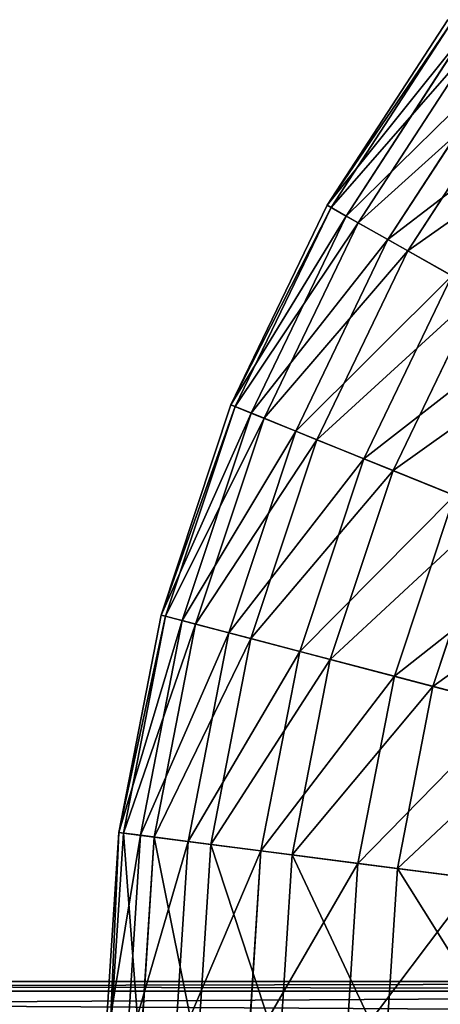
# Model space of a CAD drawing. Extents: x 1 to 133, y -12 to 0.
# Tile 163 of 256: x 44.24 to 45.7, y -5.79 to -2.38. Entities that reach past the tile are written whole.
import ezdxf

# ---------------------------------------------------------------- set-up
doc = ezdxf.new("R2010")
doc.units = 0
doc.header["$LTSCALE"] = 2.54
doc.layers.get('0').update_dxf_attribs({"color": 13, "linetype": 'CONTINUOUS'})

# ---------------------------------------------------------------- blocks, each defined once
blk = doc.blocks.new('SLING_IV_-_Z_O_ENIE16_06_B')
at = {"color": 0}
for p, q in [((45.7235, -2.3751, 6.8495), (45.3045, -3.0189, 6.8495)), ((45.7235, -2.3751, 6.8495), (45.3045, -3.0189, 6.8495)), ((45.7365, -2.3847, 6.1066), (45.3185, -3.0268, 6.1066)), ((45.7365, -2.3847, 6.1066), (45.3185, -3.0268, 6.1066)), ((45.7843, -2.4204, 7.5887), (45.3705, -3.0561, 7.5887)), ((45.7843, -2.4204, 7.5887), (45.3705, -3.0561, 7.5887)), ((45.8229, -2.4492, 5.3713), (45.4124, -3.0797, 5.3713)), ((45.8229, -2.4492, 5.3713), (45.4124, -3.0797, 5.3713)), ((45.9179, -2.5201, 8.3129), (45.5157, -3.1379, 8.3129)), ((45.9179, -2.5201, 8.3129), (45.5157, -3.1379, 8.3129)), ((45.9815, -2.5675, 4.6551), (45.5849, -3.1768, 4.6551)), ((45.9815, -2.5675, 4.6551), (45.5849, -3.1768, 4.6551)), ((45.3045, -3.0189, 6.8495), (44.9711, -3.711, 6.8495)), ((45.3045, -3.0189, 6.8495), (44.9711, -3.711, 6.8495)), ((45.3185, -3.0268, 6.1066), (44.9861, -3.7171, 6.1066)), ((45.3185, -3.0268, 6.1066), (44.9861, -3.7171, 6.1066)), ((45.3185, -3.0268, 6.1066), (45.3045, -3.0189, 6.8495)), ((45.3045, -3.0189, 6.8495), (45.3705, -3.0561, 7.5887)), ((45.3045, -3.0189, 6.8495), (45.3705, -3.0561, 7.5887)), ((45.3185, -3.0268, 6.1066), (45.3045, -3.0189, 6.8495)), ((45.4124, -3.0797, 5.3713), (45.3185, -3.0268, 6.1066)), ((45.4124, -3.0797, 5.3713), (45.3185, -3.0268, 6.1066)), ((45.3705, -3.0561, 7.5887), (45.0414, -3.7395, 7.5887)), ((45.3705, -3.0561, 7.5887), (45.0414, -3.7395, 7.5887)), ((45.3705, -3.0561, 7.5887), (45.5157, -3.1379, 8.3129)), ((45.3705, -3.0561, 7.5887), (45.5157, -3.1379, 8.3129)), ((45.4124, -3.0797, 5.3713), (45.086, -3.7576, 5.3713)), ((45.4124, -3.0797, 5.3713), (45.086, -3.7576, 5.3713)), ((45.5849, -3.1768, 4.6551), (45.4124, -3.0797, 5.3713)), ((45.5849, -3.1768, 4.6551), (45.4124, -3.0797, 5.3713)), ((45.5157, -3.1379, 8.3129), (45.1959, -3.802, 8.3129)), ((45.5157, -3.1379, 8.3129), (45.1959, -3.802, 8.3129)), ((45.5157, -3.1379, 8.3129), (45.7378, -3.263, 9.0109)), ((45.5157, -3.1379, 8.3129), (45.7378, -3.263, 9.0109)), ((45.5849, -3.1768, 4.6551), (45.2694, -3.8318, 4.6551)), ((45.5849, -3.1768, 4.6551), (45.2694, -3.8318, 4.6551)), ((45.8331, -3.3166, 3.9687), (45.5849, -3.1768, 4.6551)), ((45.8331, -3.3166, 3.9687), (45.5849, -3.1768, 4.6551)), ((45.7378, -3.263, 9.0109), (45.4322, -3.8977, 9.0109)), ((45.7378, -3.263, 9.0109), (45.4322, -3.8977, 9.0109)), ((45.8331, -3.3166, 3.9687), (45.5335, -3.9387, 3.9687)), ((45.8331, -3.3166, 3.9687), (45.5335, -3.9387, 3.9687)), ((44.9711, -3.711, 6.8495), (44.7291, -4.4401, 6.8495)), ((44.9711, -3.711, 6.8495), (44.7291, -4.4401, 6.8495)), ((44.9861, -3.7171, 6.1066), (44.7447, -4.4442, 6.1066)), ((44.9861, -3.7171, 6.1066), (44.7447, -4.4442, 6.1066)), ((44.9861, -3.7171, 6.1066), (44.9711, -3.711, 6.8495)), ((44.9711, -3.711, 6.8495), (45.0414, -3.7395, 7.5887)), ((44.9711, -3.711, 6.8495), (45.0414, -3.7395, 7.5887)), ((44.9861, -3.7171, 6.1066), (44.9711, -3.711, 6.8495)), ((45.086, -3.7576, 5.3713), (44.9861, -3.7171, 6.1066)), ((45.086, -3.7576, 5.3713), (44.9861, -3.7171, 6.1066)), ((45.0414, -3.7395, 7.5887), (44.8024, -4.4594, 7.5887)), ((45.0414, -3.7395, 7.5887), (44.8024, -4.4594, 7.5887)), ((45.0414, -3.7395, 7.5887), (45.1959, -3.802, 8.3129)), ((45.0414, -3.7395, 7.5887), (45.1959, -3.802, 8.3129)), ((45.086, -3.7576, 5.3713), (44.8489, -4.4716, 5.3713)), ((45.086, -3.7576, 5.3713), (44.8489, -4.4716, 5.3713)), ((45.2694, -3.8318, 4.6551), (45.086, -3.7576, 5.3713)), ((45.2694, -3.8318, 4.6551), (45.086, -3.7576, 5.3713)), ((45.1959, -3.802, 8.3129), (44.9636, -4.5016, 8.3129)), ((45.1959, -3.802, 8.3129), (44.9636, -4.5016, 8.3129)), ((45.1959, -3.802, 8.3129), (45.4322, -3.8977, 9.0109)), ((45.1959, -3.802, 8.3129), (45.4322, -3.8977, 9.0109)), ((45.2694, -3.8318, 4.6551), (45.0404, -4.5218, 4.6551)), ((45.2694, -3.8318, 4.6551), (45.0404, -4.5218, 4.6551)), ((45.5335, -3.9387, 3.9687), (45.2694, -3.8318, 4.6551)), ((45.5335, -3.9387, 3.9687), (45.2694, -3.8318, 4.6551)), ((45.4322, -3.8977, 9.0109), (45.2102, -4.5663, 9.0109)), ((45.4322, -3.8977, 9.0109), (45.2102, -4.5663, 9.0109)), ((45.4322, -3.8977, 9.0109), (45.7466, -4.025, 9.672)), ((45.4322, -3.8977, 9.0109), (45.7466, -4.025, 9.672)), ((45.5335, -3.9387, 3.9687), (45.3159, -4.594, 3.9687)), ((45.5335, -3.9387, 3.9687), (45.3159, -4.594, 3.9687)), ((45.8742, -4.0767, 3.3229), (45.5335, -3.9387, 3.9687)), ((45.8742, -4.0767, 3.3229), (45.5335, -3.9387, 3.9687)), ((45.7466, -4.025, 9.672), (45.5383, -4.6523, 9.672)), ((45.7466, -4.025, 9.672), (45.5383, -4.6523, 9.672)), ((45.8742, -4.0767, 3.3229), (45.6715, -4.6873, 3.3229)), ((45.8742, -4.0767, 3.3229), (45.6715, -4.6873, 3.3229)), ((44.7291, -4.4401, 6.8495), (44.5822, -5.1942, 6.8495)), ((44.7291, -4.4401, 6.8495), (44.5822, -5.1942, 6.8495)), ((44.7447, -4.4442, 6.1066), (44.5982, -5.1962, 6.1066)), ((44.7447, -4.4442, 6.1066), (44.5982, -5.1962, 6.1066)), ((44.8024, -4.4594, 7.5887), (44.6574, -5.2039, 7.5887)), ((44.8024, -4.4594, 7.5887), (44.6574, -5.2039, 7.5887)), ((44.8489, -4.4716, 5.3713), (44.7051, -5.21, 5.3713)), ((44.8489, -4.4716, 5.3713), (44.7051, -5.21, 5.3713)), ((44.7291, -4.4401, 6.8495), (44.8024, -4.4594, 7.5887)), ((44.7291, -4.4401, 6.8495), (44.8024, -4.4594, 7.5887)), ((44.7447, -4.4442, 6.1066), (44.7291, -4.4401, 6.8495)), ((44.7447, -4.4442, 6.1066), (44.7291, -4.4401, 6.8495)), ((44.8489, -4.4716, 5.3713), (44.7447, -4.4442, 6.1066)), ((44.8489, -4.4716, 5.3713), (44.7447, -4.4442, 6.1066)), ((44.8024, -4.4594, 7.5887), (44.9636, -4.5016, 8.3129)), ((44.8024, -4.4594, 7.5887), (44.9636, -4.5016, 8.3129)), ((45.0404, -4.5218, 4.6551), (44.8489, -4.4716, 5.3713)), ((45.0404, -4.5218, 4.6551), (44.8489, -4.4716, 5.3713)), ((44.9636, -4.5016, 8.3129), (44.8227, -5.2252, 8.3129)), ((44.9636, -4.5016, 8.3129), (44.8227, -5.2252, 8.3129)), ((44.9636, -4.5016, 8.3129), (45.2102, -4.5663, 9.0109)), ((44.9636, -4.5016, 8.3129), (45.2102, -4.5663, 9.0109)), ((45.0404, -4.5218, 4.6551), (44.9014, -5.2353, 4.6551)), ((45.0404, -4.5218, 4.6551), (44.9014, -5.2353, 4.6551)), ((45.3159, -4.594, 3.9687), (45.0404, -4.5218, 4.6551)), ((45.3159, -4.594, 3.9687), (45.0404, -4.5218, 4.6551)), ((45.2102, -4.5663, 9.0109), (45.0755, -5.2578, 9.0109)), ((45.2102, -4.5663, 9.0109), (45.0755, -5.2578, 9.0109)), ((45.2102, -4.5663, 9.0109), (45.5383, -4.6523, 9.672)), ((45.2102, -4.5663, 9.0109), (45.5383, -4.6523, 9.672)), ((45.3159, -4.594, 3.9687), (45.184, -5.2718, 3.9687)), ((45.3159, -4.594, 3.9687), (45.184, -5.2718, 3.9687)), ((45.6715, -4.6873, 3.3229), (45.3159, -4.594, 3.9687)), ((45.6715, -4.6873, 3.3229), (45.3159, -4.594, 3.9687)), ((45.5383, -4.6523, 9.672), (45.4119, -5.3012, 9.672)), ((45.5383, -4.6523, 9.672), (45.4119, -5.3012, 9.672)), ((45.5383, -4.6523, 9.672), (45.9429, -4.7584, 10.2862)), ((45.5383, -4.6523, 9.672), (45.9429, -4.7584, 10.2862)), ((45.6715, -4.6873, 3.3229), (45.5485, -5.3188, 3.3229)), ((45.6715, -4.6873, 3.3229), (45.5485, -5.3188, 3.3229)), ((46.1015, -4.8, 2.7275), (45.6715, -4.6873, 3.3229)), ((46.1015, -4.8, 2.7275), (45.6715, -4.6873, 3.3229)), ((44.5822, -5.1942, 6.8495), (44.533, -5.9608, 6.8495)), ((44.5822, -5.1942, 6.8495), (44.533, -5.9608, 6.8495)), ((44.5982, -5.1962, 6.1066), (44.5491, -5.9608, 6.1066)), ((44.5982, -5.1962, 6.1066), (44.5491, -5.9608, 6.1066)), ((44.5822, -5.1942, 6.8495), (44.6574, -5.2039, 7.5887)), ((44.5822, -5.1942, 6.8495), (44.6574, -5.2039, 7.5887)), ((44.5982, -5.1962, 6.1066), (44.5822, -5.1942, 6.8495)), ((44.5982, -5.1962, 6.1066), (44.5822, -5.1942, 6.8495)), ((44.7051, -5.21, 5.3713), (44.5982, -5.1962, 6.1066)), ((44.7051, -5.21, 5.3713), (44.5982, -5.1962, 6.1066)), ((44.6574, -5.2039, 7.5887), (44.6088, -5.9608, 7.5887)), ((44.6574, -5.2039, 7.5887), (44.6088, -5.9608, 7.5887)), ((44.7051, -5.21, 5.3713), (44.6569, -5.9608, 5.3713)), ((44.7051, -5.21, 5.3713), (44.6569, -5.9608, 5.3713)), ((44.6574, -5.2039, 7.5887), (44.8227, -5.2252, 8.3129)), ((44.6574, -5.2039, 7.5887), (44.8227, -5.2252, 8.3129)), ((44.9014, -5.2353, 4.6551), (44.7051, -5.21, 5.3713)), ((44.9014, -5.2353, 4.6551), (44.7051, -5.21, 5.3713)), ((44.8227, -5.2252, 8.3129), (44.7755, -5.9608, 8.3129)), ((44.8227, -5.2252, 8.3129), (44.7755, -5.9608, 8.3129)), ((44.8227, -5.2252, 8.3129), (45.0755, -5.2578, 9.0109)), ((44.8227, -5.2252, 8.3129), (45.0755, -5.2578, 9.0109)), ((44.9014, -5.2353, 4.6551), (44.8548, -5.9608, 4.6551)), ((44.9014, -5.2353, 4.6551), (44.8548, -5.9608, 4.6551)), ((45.184, -5.2718, 3.9687), (44.9014, -5.2353, 4.6551)), ((45.184, -5.2718, 3.9687), (44.9014, -5.2353, 4.6551)), ((45.0755, -5.2578, 9.0109), (45.0304, -5.9608, 9.0109)), ((45.0755, -5.2578, 9.0109), (45.0304, -5.9608, 9.0109)), ((45.0755, -5.2578, 9.0109), (45.4119, -5.3012, 9.672)), ((45.0755, -5.2578, 9.0109), (45.4119, -5.3012, 9.672)), ((45.184, -5.2718, 3.9687), (45.1397, -5.9608, 3.9687)), ((45.184, -5.2718, 3.9687), (45.1397, -5.9608, 3.9687)), ((45.5485, -5.3188, 3.3229), (45.184, -5.2718, 3.9687)), ((45.5485, -5.3188, 3.3229), (45.184, -5.2718, 3.9687)), ((45.4119, -5.3012, 9.672), (45.3696, -5.9608, 9.672)), ((45.4119, -5.3012, 9.672), (45.3696, -5.9608, 9.672)), ((45.4119, -5.3012, 9.672), (45.8268, -5.3546, 10.2862)), ((45.4119, -5.3012, 9.672), (45.8268, -5.3546, 10.2862)), ((45.5485, -5.3188, 3.3229), (45.5073, -5.9608, 3.3229)), ((45.5485, -5.3188, 3.3229), (45.5073, -5.9608, 3.3229)), ((45.9894, -5.3756, 2.7275), (45.5485, -5.3188, 3.3229)), ((45.9894, -5.3756, 2.7275), (45.5485, -5.3188, 3.3229)), ((50.2799, -5.7108, 14.7056), (35.4451, -5.7108, 130.2141)), ((50.2799, -5.7108, 14.7056), (35.4451, -5.7108, 130.2141)), ((50.1549, -5.7443, 14.6976), (35.3212, -5.7443, 130.1982)), ((50.1549, -5.7443, 14.6976), (35.3212, -5.7443, 130.1982)), ((50.4049, -5.7443, 14.7136), (35.5691, -5.7443, 130.23)), ((50.4049, -5.7443, 14.7136), (35.5691, -5.7443, 130.23))]:
    blk.add_line(p, q, dxfattribs=at)
at = {"color": 7}
mesh = blk.add_polyface(dxfattribs=at)
corners = [(45.7843, -2.4204, 7.5887), (45.3045, -3.0189, 6.8495), (45.3705, -3.0561, 7.5887), (45.7235, -2.3751, 6.8495)]
mesh.append_faces([[corners[k] for k in face] for face in [(0, 1, 2), (1, 0, 3)]], dxfattribs={"vtx0": -1, "color": 7})
mesh = blk.add_polyface(dxfattribs=at)
corners = [(45.3045, -3.0189, 6.8495), (45.7365, -2.3847, 6.1066), (45.3185, -3.0268, 6.1066), (45.7235, -2.3751, 6.8495)]
mesh.append_faces([[corners[k] for k in face] for face in [(0, 1, 2), (1, 0, 3)]], dxfattribs={"vtx0": -1, "color": 7})
mesh = blk.add_polyface(dxfattribs=at)
corners = [(45.3185, -3.0268, 6.1066), (45.8229, -2.4492, 5.3713), (45.4124, -3.0797, 5.3713), (45.7365, -2.3847, 6.1066)]
mesh.append_faces([[corners[k] for k in face] for face in [(0, 1, 2), (1, 0, 3)]], dxfattribs={"vtx0": -1, "color": 7})
mesh = blk.add_polyface(dxfattribs=at)
corners = [(45.9179, -2.5201, 8.3129), (45.3705, -3.0561, 7.5887), (45.5157, -3.1379, 8.3129), (45.7843, -2.4204, 7.5887)]
mesh.append_faces([[corners[k] for k in face] for face in [(0, 1, 2), (1, 0, 3)]], dxfattribs={"vtx0": -1, "color": 7})
mesh = blk.add_polyface(dxfattribs=at)
corners = [(45.4124, -3.0797, 5.3713), (45.9815, -2.5675, 4.6551), (45.5849, -3.1768, 4.6551), (45.8229, -2.4492, 5.3713)]
mesh.append_faces([[corners[k] for k in face] for face in [(0, 1, 2), (1, 0, 3)]], dxfattribs={"vtx0": -1, "color": 7})
mesh = blk.add_polyface(dxfattribs=at)
corners = [(46.1221, -2.6725, 9.0109), (45.5157, -3.1379, 8.3129), (45.7378, -3.263, 9.0109), (45.9179, -2.5201, 8.3129)]
mesh.append_faces([[corners[k] for k in face] for face in [(0, 1, 2), (1, 0, 3)]], dxfattribs={"vtx0": -1, "color": 7})
mesh = blk.add_polyface(dxfattribs=at)
corners = [(45.5849, -3.1768, 4.6551), (46.2098, -2.7379, 3.9687), (45.8331, -3.3166, 3.9687), (45.9815, -2.5675, 4.6551)]
mesh.append_faces([[corners[k] for k in face] for face in [(0, 1, 2), (1, 0, 3)]], dxfattribs={"vtx0": -1, "color": 7})
mesh = blk.add_polyface(dxfattribs=at)
corners = [(44.9711, -3.711, 6.8495), (45.3185, -3.0268, 6.1066), (44.9861, -3.7171, 6.1066), (45.3045, -3.0189, 6.8495)]
mesh.append_faces([[corners[k] for k in face] for face in [(0, 1, 2), (1, 0, 3)]], dxfattribs={"vtx0": -1, "color": 7})
mesh = blk.add_polyface(dxfattribs=at)
corners = [(45.3705, -3.0561, 7.5887), (44.9711, -3.711, 6.8495), (45.0414, -3.7395, 7.5887), (45.3045, -3.0189, 6.8495)]
mesh.append_faces([[corners[k] for k in face] for face in [(0, 1, 2), (1, 0, 3)]], dxfattribs={"vtx0": -1, "color": 7})
mesh = blk.add_polyface(dxfattribs=at)
corners = [(44.9861, -3.7171, 6.1066), (45.4124, -3.0797, 5.3713), (45.086, -3.7576, 5.3713), (45.3185, -3.0268, 6.1066)]
mesh.append_faces([[corners[k] for k in face] for face in [(0, 1, 2), (1, 0, 3)]], dxfattribs={"vtx0": -1, "color": 7})
mesh = blk.add_polyface(dxfattribs=at)
corners = [(45.5157, -3.1379, 8.3129), (45.0414, -3.7395, 7.5887), (45.1959, -3.802, 8.3129), (45.3705, -3.0561, 7.5887)]
mesh.append_faces([[corners[k] for k in face] for face in [(0, 1, 2), (1, 0, 3)]], dxfattribs={"vtx0": -1, "color": 7})
mesh = blk.add_polyface(dxfattribs=at)
corners = [(45.086, -3.7576, 5.3713), (45.5849, -3.1768, 4.6551), (45.2694, -3.8318, 4.6551), (45.4124, -3.0797, 5.3713)]
mesh.append_faces([[corners[k] for k in face] for face in [(0, 1, 2), (1, 0, 3)]], dxfattribs={"vtx0": -1, "color": 7})
mesh = blk.add_polyface(dxfattribs=at)
corners = [(45.7378, -3.263, 9.0109), (45.1959, -3.802, 8.3129), (45.4322, -3.8977, 9.0109), (45.5157, -3.1379, 8.3129)]
mesh.append_faces([[corners[k] for k in face] for face in [(0, 1, 2), (1, 0, 3)]], dxfattribs={"vtx0": -1, "color": 7})
mesh = blk.add_polyface(dxfattribs=at)
corners = [(45.2694, -3.8318, 4.6551), (45.8331, -3.3166, 3.9687), (45.5335, -3.9387, 3.9687), (45.5849, -3.1768, 4.6551)]
mesh.append_faces([[corners[k] for k in face] for face in [(0, 1, 2), (1, 0, 3)]], dxfattribs={"vtx0": -1, "color": 7})
mesh = blk.add_polyface(dxfattribs=at)
corners = [(46.0334, -3.4294, 9.672), (45.4322, -3.8977, 9.0109), (45.7466, -4.025, 9.672), (45.7378, -3.263, 9.0109)]
mesh.append_faces([[corners[k] for k in face] for face in [(0, 1, 2), (1, 0, 3)]], dxfattribs={"vtx0": -1, "color": 7})
mesh = blk.add_polyface(dxfattribs=at)
corners = [(45.5335, -3.9387, 3.9687), (46.1534, -3.497, 3.3229), (45.8742, -4.0767, 3.3229), (45.8331, -3.3166, 3.9687)]
mesh.append_faces([[corners[k] for k in face] for face in [(0, 1, 2), (1, 0, 3)]], dxfattribs={"vtx0": -1, "color": 7})
mesh = blk.add_polyface(dxfattribs=at)
corners = [(45.0414, -3.7395, 7.5887), (44.7291, -4.4401, 6.8495), (44.8024, -4.4594, 7.5887), (44.9711, -3.711, 6.8495)]
mesh.append_faces([[corners[k] for k in face] for face in [(0, 1, 2), (1, 0, 3)]], dxfattribs={"vtx0": -1, "color": 7})
mesh = blk.add_polyface(dxfattribs=at)
corners = [(44.7291, -4.4401, 6.8495), (44.9861, -3.7171, 6.1066), (44.7447, -4.4442, 6.1066), (44.9711, -3.711, 6.8495)]
mesh.append_faces([[corners[k] for k in face] for face in [(0, 1, 2), (1, 0, 3)]], dxfattribs={"vtx0": -1, "color": 7})
mesh = blk.add_polyface(dxfattribs=at)
corners = [(44.7447, -4.4442, 6.1066), (45.086, -3.7576, 5.3713), (44.8489, -4.4716, 5.3713), (44.9861, -3.7171, 6.1066)]
mesh.append_faces([[corners[k] for k in face] for face in [(0, 1, 2), (1, 0, 3)]], dxfattribs={"vtx0": -1, "color": 7})
mesh = blk.add_polyface(dxfattribs=at)
corners = [(45.1959, -3.802, 8.3129), (44.8024, -4.4594, 7.5887), (44.9636, -4.5016, 8.3129), (45.0414, -3.7395, 7.5887)]
mesh.append_faces([[corners[k] for k in face] for face in [(0, 1, 2), (1, 0, 3)]], dxfattribs={"vtx0": -1, "color": 7})
mesh = blk.add_polyface(dxfattribs=at)
corners = [(44.8489, -4.4716, 5.3713), (45.2694, -3.8318, 4.6551), (45.0404, -4.5218, 4.6551), (45.086, -3.7576, 5.3713)]
mesh.append_faces([[corners[k] for k in face] for face in [(0, 1, 2), (1, 0, 3)]], dxfattribs={"vtx0": -1, "color": 7})
mesh = blk.add_polyface(dxfattribs=at)
corners = [(45.4322, -3.8977, 9.0109), (44.9636, -4.5016, 8.3129), (45.2102, -4.5663, 9.0109), (45.1959, -3.802, 8.3129)]
mesh.append_faces([[corners[k] for k in face] for face in [(0, 1, 2), (1, 0, 3)]], dxfattribs={"vtx0": -1, "color": 7})
mesh = blk.add_polyface(dxfattribs=at)
corners = [(45.0404, -4.5218, 4.6551), (45.5335, -3.9387, 3.9687), (45.3159, -4.594, 3.9687), (45.2694, -3.8318, 4.6551)]
mesh.append_faces([[corners[k] for k in face] for face in [(0, 1, 2), (1, 0, 3)]], dxfattribs={"vtx0": -1, "color": 7})
mesh = blk.add_polyface(dxfattribs=at)
corners = [(45.7466, -4.025, 9.672), (45.2102, -4.5663, 9.0109), (45.5383, -4.6523, 9.672), (45.4322, -3.8977, 9.0109)]
mesh.append_faces([[corners[k] for k in face] for face in [(0, 1, 2), (1, 0, 3)]], dxfattribs={"vtx0": -1, "color": 7})
mesh = blk.add_polyface(dxfattribs=at)
corners = [(45.3159, -4.594, 3.9687), (45.8742, -4.0767, 3.3229), (45.6715, -4.6873, 3.3229), (45.5335, -3.9387, 3.9687)]
mesh.append_faces([[corners[k] for k in face] for face in [(0, 1, 2), (1, 0, 3)]], dxfattribs={"vtx0": -1, "color": 7})
mesh = blk.add_polyface(dxfattribs=at)
corners = [(46.1343, -4.182, 10.2862), (45.5383, -4.6523, 9.672), (45.9429, -4.7584, 10.2862), (45.7466, -4.025, 9.672)]
mesh.append_faces([[corners[k] for k in face] for face in [(0, 1, 2), (1, 0, 3)]], dxfattribs={"vtx0": -1, "color": 7})
mesh = blk.add_polyface(dxfattribs=at)
corners = [(45.6715, -4.6873, 3.3229), (46.2863, -4.2435, 2.7275), (46.1015, -4.8, 2.7275), (45.8742, -4.0767, 3.3229)]
mesh.append_faces([[corners[k] for k in face] for face in [(0, 1, 2), (1, 0, 3)]], dxfattribs={"vtx0": -1, "color": 7})
mesh = blk.add_polyface(dxfattribs=at)
corners = [(44.8024, -4.4594, 7.5887), (44.5822, -5.1942, 6.8495), (44.6574, -5.2039, 7.5887), (44.7291, -4.4401, 6.8495)]
mesh.append_faces([[corners[k] for k in face] for face in [(0, 1, 2), (1, 0, 3)]], dxfattribs={"vtx0": -1, "color": 7})
mesh = blk.add_polyface(dxfattribs=at)
corners = [(44.5822, -5.1942, 6.8495), (44.7447, -4.4442, 6.1066), (44.5982, -5.1962, 6.1066), (44.7291, -4.4401, 6.8495)]
mesh.append_faces([[corners[k] for k in face] for face in [(0, 1, 2), (1, 0, 3)]], dxfattribs={"vtx0": -1, "color": 7})
mesh = blk.add_polyface(dxfattribs=at)
corners = [(44.5982, -5.1962, 6.1066), (44.8489, -4.4716, 5.3713), (44.7051, -5.21, 5.3713), (44.7447, -4.4442, 6.1066)]
mesh.append_faces([[corners[k] for k in face] for face in [(0, 1, 2), (1, 0, 3)]], dxfattribs={"vtx0": -1, "color": 7})
mesh = blk.add_polyface(dxfattribs=at)
corners = [(44.9636, -4.5016, 8.3129), (44.6574, -5.2039, 7.5887), (44.8227, -5.2252, 8.3129), (44.8024, -4.4594, 7.5887)]
mesh.append_faces([[corners[k] for k in face] for face in [(0, 1, 2), (1, 0, 3)]], dxfattribs={"vtx0": -1, "color": 7})
mesh = blk.add_polyface(dxfattribs=at)
corners = [(44.7051, -5.21, 5.3713), (45.0404, -4.5218, 4.6551), (44.9014, -5.2353, 4.6551), (44.8489, -4.4716, 5.3713)]
mesh.append_faces([[corners[k] for k in face] for face in [(0, 1, 2), (1, 0, 3)]], dxfattribs={"vtx0": -1, "color": 7})
mesh = blk.add_polyface(dxfattribs=at)
corners = [(45.2102, -4.5663, 9.0109), (44.8227, -5.2252, 8.3129), (45.0755, -5.2578, 9.0109), (44.9636, -4.5016, 8.3129)]
mesh.append_faces([[corners[k] for k in face] for face in [(0, 1, 2), (1, 0, 3)]], dxfattribs={"vtx0": -1, "color": 7})
mesh = blk.add_polyface(dxfattribs=at)
corners = [(44.9014, -5.2353, 4.6551), (45.3159, -4.594, 3.9687), (45.184, -5.2718, 3.9687), (45.0404, -4.5218, 4.6551)]
mesh.append_faces([[corners[k] for k in face] for face in [(0, 1, 2), (1, 0, 3)]], dxfattribs={"vtx0": -1, "color": 7})
mesh = blk.add_polyface(dxfattribs=at)
corners = [(45.5383, -4.6523, 9.672), (45.0755, -5.2578, 9.0109), (45.4119, -5.3012, 9.672), (45.2102, -4.5663, 9.0109)]
mesh.append_faces([[corners[k] for k in face] for face in [(0, 1, 2), (1, 0, 3)]], dxfattribs={"vtx0": -1, "color": 7})
mesh = blk.add_polyface(dxfattribs=at)
corners = [(45.184, -5.2718, 3.9687), (45.6715, -4.6873, 3.3229), (45.5485, -5.3188, 3.3229), (45.3159, -4.594, 3.9687)]
mesh.append_faces([[corners[k] for k in face] for face in [(0, 1, 2), (1, 0, 3)]], dxfattribs={"vtx0": -1, "color": 7})
mesh = blk.add_polyface(dxfattribs=at)
corners = [(45.9429, -4.7584, 10.2862), (45.4119, -5.3012, 9.672), (45.8268, -5.3546, 10.2862), (45.5383, -4.6523, 9.672)]
mesh.append_faces([[corners[k] for k in face] for face in [(0, 1, 2), (1, 0, 3)]], dxfattribs={"vtx0": -1, "color": 7})
mesh = blk.add_polyface(dxfattribs=at)
corners = [(45.5485, -5.3188, 3.3229), (46.1015, -4.8, 2.7275), (45.9894, -5.3756, 2.7275), (45.6715, -4.6873, 3.3229)]
mesh.append_faces([[corners[k] for k in face] for face in [(0, 1, 2), (1, 0, 3)]], dxfattribs={"vtx0": -1, "color": 7})
mesh = blk.add_polyface(dxfattribs=at)
corners = [(44.6574, -5.2039, 7.5887), (44.533, -5.9608, 6.8495), (44.6088, -5.9608, 7.5887), (44.5822, -5.1942, 6.8495)]
mesh.append_faces([[corners[k] for k in face] for face in [(0, 1, 2), (1, 0, 3)]], dxfattribs={"vtx0": -1, "color": 7})
mesh = blk.add_polyface(dxfattribs=at)
corners = [(44.5822, -5.1942, 6.8495), (44.5491, -5.9608, 6.1066), (44.533, -5.9608, 6.8495), (44.5982, -5.1962, 6.1066)]
mesh.append_faces([[corners[k] for k in face] for face in [(0, 1, 2), (1, 0, 3)]], dxfattribs={"vtx0": -1, "color": 7})
mesh = blk.add_polyface(dxfattribs=at)
corners = [(44.5982, -5.1962, 6.1066), (44.6569, -5.9608, 5.3713), (44.5491, -5.9608, 6.1066), (44.7051, -5.21, 5.3713)]
mesh.append_faces([[corners[k] for k in face] for face in [(0, 1, 2), (1, 0, 3)]], dxfattribs={"vtx0": -1, "color": 7})
mesh = blk.add_polyface(dxfattribs=at)
corners = [(44.8227, -5.2252, 8.3129), (44.6088, -5.9608, 7.5887), (44.7755, -5.9608, 8.3129), (44.6574, -5.2039, 7.5887)]
mesh.append_faces([[corners[k] for k in face] for face in [(0, 1, 2), (1, 0, 3)]], dxfattribs={"vtx0": -1, "color": 7})
mesh = blk.add_polyface(dxfattribs=at)
corners = [(44.7051, -5.21, 5.3713), (44.8548, -5.9608, 4.6551), (44.6569, -5.9608, 5.3713), (44.9014, -5.2353, 4.6551)]
mesh.append_faces([[corners[k] for k in face] for face in [(0, 1, 2), (1, 0, 3)]], dxfattribs={"vtx0": -1, "color": 7})
mesh = blk.add_polyface(dxfattribs=at)
corners = [(45.0755, -5.2578, 9.0109), (44.7755, -5.9608, 8.3129), (45.0304, -5.9608, 9.0109), (44.8227, -5.2252, 8.3129)]
mesh.append_faces([[corners[k] for k in face] for face in [(0, 1, 2), (1, 0, 3)]], dxfattribs={"vtx0": -1, "color": 7})
mesh = blk.add_polyface(dxfattribs=at)
corners = [(44.9014, -5.2353, 4.6551), (45.1397, -5.9608, 3.9687), (44.8548, -5.9608, 4.6551), (45.184, -5.2718, 3.9687)]
mesh.append_faces([[corners[k] for k in face] for face in [(0, 1, 2), (1, 0, 3)]], dxfattribs={"vtx0": -1, "color": 7})
mesh = blk.add_polyface(dxfattribs=at)
corners = [(45.4119, -5.3012, 9.672), (45.0304, -5.9608, 9.0109), (45.3696, -5.9608, 9.672), (45.0755, -5.2578, 9.0109)]
mesh.append_faces([[corners[k] for k in face] for face in [(0, 1, 2), (1, 0, 3)]], dxfattribs={"vtx0": -1, "color": 7})
mesh = blk.add_polyface(dxfattribs=at)
corners = [(45.184, -5.2718, 3.9687), (45.5073, -5.9608, 3.3229), (45.1397, -5.9608, 3.9687), (45.5485, -5.3188, 3.3229)]
mesh.append_faces([[corners[k] for k in face] for face in [(0, 1, 2), (1, 0, 3)]], dxfattribs={"vtx0": -1, "color": 7})
mesh = blk.add_polyface(dxfattribs=at)
corners = [(45.8268, -5.3546, 10.2862), (45.3696, -5.9608, 9.672), (45.7879, -5.9608, 10.2862), (45.4119, -5.3012, 9.672)]
mesh.append_faces([[corners[k] for k in face] for face in [(0, 1, 2), (1, 0, 3)]], dxfattribs={"vtx0": -1, "color": 7})
mesh = blk.add_polyface(dxfattribs=at)
corners = [(45.5485, -5.3188, 3.3229), (45.9518, -5.9608, 2.7275), (45.5073, -5.9608, 3.3229), (45.9894, -5.3756, 2.7275)]
mesh.append_faces([[corners[k] for k in face] for face in [(0, 1, 2), (1, 0, 3)]], dxfattribs={"vtx0": -1, "color": 7})
at = {"color": 0}
mesh = blk.add_polyface(dxfattribs=at)
corners = [(35.3212, -5.7443, 130.1982), (50.2799, -5.7108, 14.7056), (50.1549, -5.7443, 14.6976), (35.4451, -5.7108, 130.2141)]
mesh.append_faces([[corners[k] for k in face] for face in [(0, 1, 2), (1, 0, 3)]], dxfattribs={"vtx0": -1, "color": 0})
mesh = blk.add_polyface(dxfattribs=at)
corners = [(35.4451, -5.7108, 130.2141), (50.4049, -5.7443, 14.7136), (50.2799, -5.7108, 14.7056), (35.5691, -5.7443, 130.23)]
mesh.append_faces([[corners[k] for k in face] for face in [(0, 1, 2), (1, 0, 3)]], dxfattribs={"vtx0": -1, "color": 0})
mesh = blk.add_polyface(dxfattribs=at)
corners = [(35.2304, -5.8358, 130.1865), (50.1549, -5.7443, 14.6976), (50.0634, -5.8358, 14.6918), (35.3212, -5.7443, 130.1982)]
mesh.append_faces([[corners[k] for k in face] for face in [(0, 1, 2), (1, 0, 3)]], dxfattribs={"vtx0": -1, "color": 0})
mesh = blk.add_polyface(dxfattribs=at)
corners = [(35.5691, -5.7443, 130.23), (50.4964, -5.8358, 14.7195), (50.4049, -5.7443, 14.7136), (35.6599, -5.8358, 130.2417)]
mesh.append_faces([[corners[k] for k in face] for face in [(0, 1, 2), (1, 0, 3)]], dxfattribs={"vtx0": -1, "color": 0})

msp = doc.modelspace()

# ---------------------------------------------------------------- block references
at = {"color": 18}
msp.add_blockref('SLING_IV_-_Z_O_ENIE16_06_B', (0, 0), dxfattribs=at)

doc.saveas('drawing.dxf')
